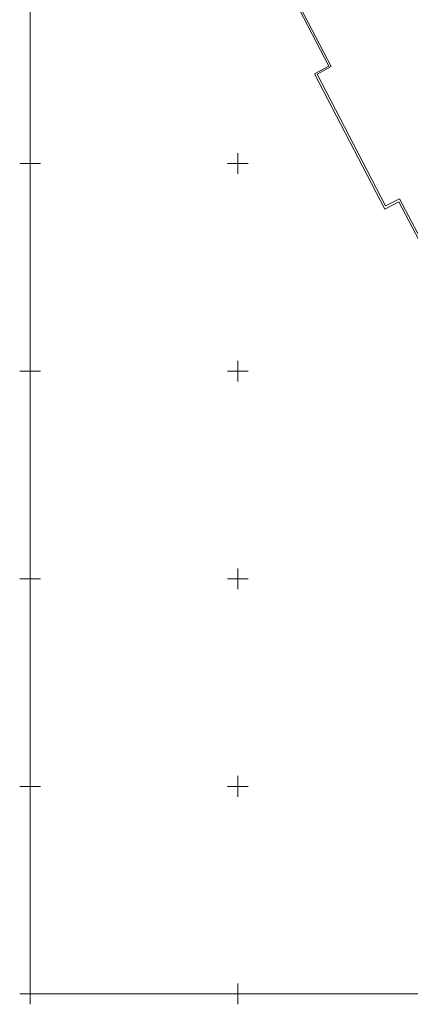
# Model space of a CAD drawing. Header units: millimetres. Extents: x 284606 to 569416, y -192995 to -95103.
# Tile 36 of 178: x 290611 to 290705, y -105412 to -105175. Entities that reach past the tile are written whole.
import ezdxf

# ---------------------------------------------------------------- set-up
doc = ezdxf.new("R2010")
doc.units = ezdxf.units.MM
doc.linetypes.add('1', pattern=[0])
doc.linetypes.add('4_SUCP', pattern=[0])
for name, color, linetype, lineweight in [('Podzial_sekcyjny_krzyze', 7, '1', 0), ('Podzial_sekcyjny_podstawowy', 7, '1', 0), ('SUCP_L_0', 200, '4_SUCP', 18)]:
    doc.layers.add(name, color=color, linetype=linetype, lineweight=lineweight)

msp = doc.modelspace()

# ---------------------------------------------------------------- linework, layer by layer
at = {"layer": 'Podzial_sekcyjny_krzyze'}
for p, q in [((290613.19, -105212.23), (290613.19, -105207.23)), ((290663.19, -105212.23), (290663.19, -105207.23)), ((290610.69, -105209.73), (290615.69, -105209.73)), ((290660.69, -105209.73), (290665.69, -105209.73)), ((290613.19, -105262.23), (290613.19, -105257.23)), ((290663.19, -105262.23), (290663.19, -105257.23)), ((290610.69, -105259.73), (290615.69, -105259.73)), ((290660.69, -105259.73), (290665.69, -105259.73)), ((290613.19, -105312.23), (290613.19, -105307.23)), ((290663.19, -105312.23), (290663.19, -105307.23)), ((290610.69, -105309.73), (290615.69, -105309.73)), ((290660.69, -105309.73), (290665.69, -105309.73)), ((290613.19, -105362.23), (290613.19, -105357.23)), ((290663.19, -105362.23), (290663.19, -105357.23)), ((290610.69, -105359.73), (290615.69, -105359.73)), ((290660.69, -105359.73), (290665.69, -105359.73)), ((290613.19, -105412.23), (290613.19, -105407.23)), ((290663.19, -105412.23), (290663.19, -105407.23)), ((290610.69, -105409.73), (290615.69, -105409.73)), ((290660.69, -105409.73), (290665.69, -105409.73))]:
    msp.add_line(p, q, dxfattribs=at)
at = {"layer": 'Podzial_sekcyjny_podstawowy'}
for q in [(290613.19, -105159.73), (291013.19, -105409.73)]:
    msp.add_line((290613.19, -105409.73), q, dxfattribs=at)
at = {"layer": 'SUCP_L_0', "linetype": '4_SUCP'}
for p, q in [((290685.1, -105186.25), (290677, -105170.69)), ((290677.37, -105170.5), (290685.59, -105186.35)), ((290681.62, -105188.07), (290685.1, -105186.25)), ((290685.59, -105186.35), (290682.24, -105188.15)), ((290698.51, -105220.71), (290681.62, -105188.07)), ((290682.24, -105188.15), (290698.69, -105219.93)), ((290698.69, -105219.93), (290702.06, -105218.18)), ((290702.06, -105218.18), (290726.59, -105264.87)), ((290701.88, -105218.97), (290698.51, -105220.71)), ((290719.47, -105252.36), (290701.88, -105218.97))]:
    msp.add_line(p, q, dxfattribs=at)

doc.saveas('drawing.dxf')
